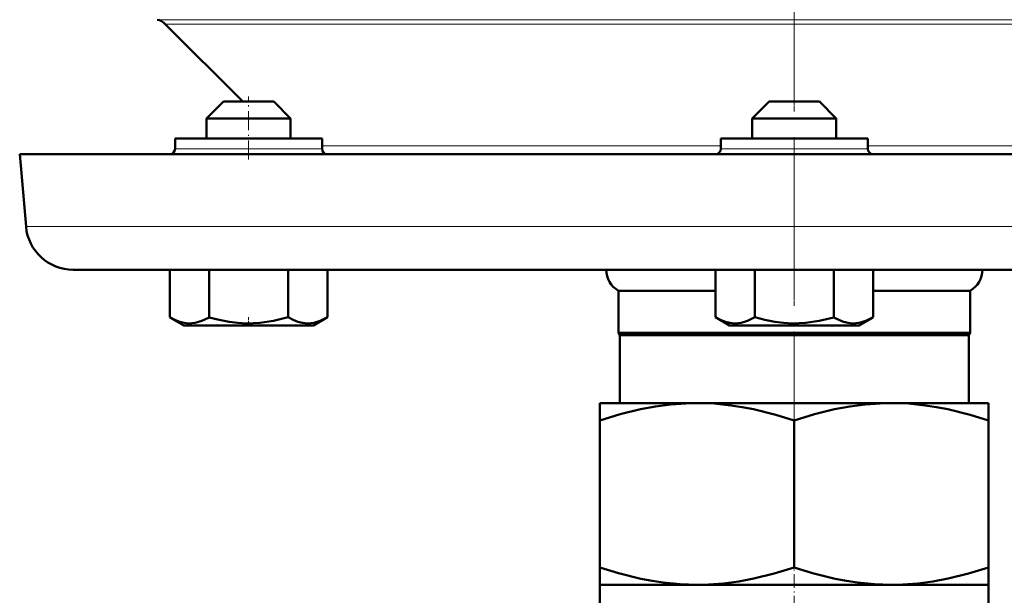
# Model space of a CAD drawing. Extents: x -1438 to 1837, y -1673 to 612.
# Tile 53 of 95: x -565 to -472, y -19 to 36. Entities that reach past the tile are written whole.
import ezdxf

# ---------------------------------------------------------------- set-up
doc = ezdxf.new("R2010")
doc.units = 0
doc.linetypes.add('DASHDOT', pattern=[18.5, 12, -3, 0.5, -3])

msp = doc.modelspace()

# ---------------------------------------------------------------- linework, layer by layer
at = {"color": 7, "linetype": 'DASHDOT', "lineweight": 18}
for p, q in [((-491.551, 505.192), (-491.551, 0.903)), ((-491.551, 39.746), (-491.551, -6.042))]:
    msp.add_line(p, q, dxfattribs=at)
at = {"color": 7, "lineweight": 18}
for p, q in [((-491.551, 35.93), (-552.219, 35.93)), ((-430.883, 35.93), (-491.551, 35.93)), ((-551.443, 35.518), (-431.66, 35.518)), ((-550.513, 23.627), (-549.575, 23.627)), ((-549.575, 23.627), (-536.513, 23.627)), ((-536.513, 23.918), (-498.551, 23.918)), ((-498.551, 23.627), (-491.551, 23.627)), ((-491.551, 23.627), (-484.551, 23.627)), ((-484.551, 23.918), (-446.59, 23.918)), ((-564.701, 16.235), (-491.551, 16.235)), ((-491.551, 16.235), (-418.401, 16.235))]:
    msp.add_line(p, q, dxfattribs=at)
at = {"color": 7, "lineweight": 50}
for p, q in [((-544.051, 28.127), (-551.443, 35.518)), ((-545.913, 28.127), (-547.513, 26.527)), ((-541.434, 28.127), (-545.913, 28.127)), ((-541.113, 28.127), (-541.434, 28.127)), ((-541.113, 28.127), (-539.513, 26.527)), ((-493.951, 28.127), (-495.551, 26.527)), ((-493.63, 28.127), (-493.951, 28.127)), ((-489.151, 28.127), (-493.63, 28.127)), ((-489.151, 28.127), (-487.551, 26.527)), ((-540.049, 26.527), (-547.513, 26.527)), ((-547.513, 24.627), (-547.513, 26.527)), ((-539.513, 26.527), (-540.049, 26.527)), ((-539.513, 24.627), (-539.513, 26.527)), ((-495.015, 26.527), (-495.551, 26.527)), ((-495.551, 24.627), (-495.551, 26.527)), ((-487.551, 26.527), (-495.015, 26.527)), ((-487.551, 24.627), (-487.551, 26.527)), ((-549.575, 24.627), (-550.513, 24.627)), ((-550.513, 23.627), (-550.513, 24.627)), ((-536.513, 24.627), (-549.575, 24.627)), ((-536.513, 23.627), (-536.513, 24.627)), ((-491.551, 24.627), (-498.551, 24.627)), ((-498.551, 23.627), (-498.551, 24.627)), ((-484.551, 24.627), (-491.551, 24.627)), ((-484.551, 23.627), (-484.551, 24.627)), ((-565.304, 23.127), (-491.551, 23.127)), ((-564.701, 16.235), (-565.304, 23.127)), ((-547.513, 23.127), (-545.513, 23.127)), ((-545.513, 23.127), (-541.513, 23.127)), ((-495.551, 23.127), (-488.087, 23.127)), ((-495.015, 23.127), (-489.551, 23.127)), ((-491.551, 23.127), (-417.798, 23.127)), ((-560.219, 12.127), (-491.551, 12.127)), ((-551.014, 12.127), (-551.014, 7.593)), ((-547.262, 12.127), (-547.262, 7.591)), ((-539.756, 12.127), (-539.756, 7.593)), ((-536.003, 12.127), (-536.003, 7.597)), ((-536, 12.127), (-536, 7.599)), ((-499.06, 12.127), (-499.06, 7.597)), ((-495.308, 12.127), (-495.308, 7.593)), ((-491.551, 12.127), (-422.884, 12.127)), ((-487.802, 12.127), (-487.802, 7.591)), ((-484.049, 12.127), (-484.049, 7.593)), ((-508.301, 10.127), (-499.06, 10.127)), ((-508.301, 10.127), (-508.301, 6.127)), ((-484.049, 10.127), (-474.801, 10.127)), ((-474.801, 6.127), (-474.801, 10.127)), ((-551.011, 7.591), (-550.96, 7.562)), ((-549.688, 6.827), (-551.011, 7.591)), ((-549.688, 6.827), (-551.011, 7.591)), ((-537.338, 6.827), (-536, 7.599)), ((-537.338, 6.827), (-536.007, 7.595)), ((-536.05, 7.571), (-536, 7.599)), ((-497.726, 6.827), (-499.057, 7.595)), ((-485.376, 6.827), (-484.053, 7.591)), ((-549.688, 6.827), (-538.165, 6.827)), ((-538.165, 6.827), (-537.338, 6.827)), ((-497.726, 6.827), (-496.899, 6.827)), ((-496.899, 6.827), (-485.376, 6.827)), ((-508.301, 6.127), (-474.801, 6.127)), ((-508.176, 5.91), (-508.301, 6.127)), ((-508.176, 5.91), (-474.926, 5.91)), ((-508.176, -0.573), (-508.176, 5.91)), ((-474.801, 6.127), (-474.926, 5.91)), ((-474.926, 5.91), (-474.926, -0.573)), ((-510.051, -0.573), (-510.051, -2.226)), ((-510.051, -0.573), (-500.801, -0.573)), ((-500.801, -0.573), (-491.551, -0.573)), ((-491.551, -0.573), (-482.301, -0.573)), ((-482.301, -0.573), (-473.051, -0.573)), ((-473.051, -2.226), (-473.051, -0.573)), ((-510.051, -16.221), (-510.051, -2.226)), ((-491.551, -2.226), (-491.551, -16.221)), ((-473.051, -16.221), (-473.051, -2.226)), ((-510.051, -16.221), (-510.051, -17.873)), ((-473.051, -17.873), (-473.051, -16.221)), ((-510.051, -17.873), (-500.801, -17.873)), ((-510.051, -17.873), (-510.051, -19.873)), ((-500.801, -17.873), (-491.551, -17.873)), ((-491.551, -17.873), (-482.301, -17.873)), ((-482.301, -17.873), (-473.051, -17.873)), ((-473.051, -17.873), (-473.051, -19.873))]:
    msp.add_line(p, q, dxfattribs=at)
at = {"color": 7, "linetype": 'DASHDOT', "lineweight": 18, "ltscale": 0.15}
msp.add_line((-543.513, 22.627), (-543.513, 28.627), dxfattribs=at)
at = {"color": 7, "linetype": 'DASHDOT', "lineweight": 18, "ltscale": 0.02298}
msp.add_line((-543.513, 6.75), (-543.513, 7.669), dxfattribs=at)
at = {"color": 7, "linetype": 'DASHDOT', "lineweight": 18, "ltscale": 0.109586}
msp.add_line((-491.551, -20.239), (-491.551, -15.856), dxfattribs=at)
at = {"color": 7, "lineweight": 50}
for points in [[(-551.014, 7.593), (-550.535, 7.344), (-550.069, 7.162), (-549.646, 7.057), (-549.229, 7.012), (-548.599, 7.062), (-547.957, 7.25), (-547.262, 7.591)], [(-547.262, 7.591), (-546.303, 7.342), (-545.372, 7.161), (-544.527, 7.056), (-543.691, 7.012), (-542.433, 7.062), (-541.148, 7.251), (-539.756, 7.593)], [(-539.756, 7.593), (-539.277, 7.345), (-538.812, 7.164), (-538.389, 7.06), (-537.883, 7.014)], [(-537.883, 7.014), (-537.297, 7.075), (-536.698, 7.256), (-536.003, 7.597)], [(-499.06, 7.597), (-498.581, 7.348), (-498.115, 7.167), (-497.692, 7.061), (-497.18, 7.014)], [(-497.18, 7.014), (-496.597, 7.074), (-496.002, 7.254), (-495.308, 7.593)], [(-495.308, 7.593), (-494.349, 7.344), (-493.417, 7.162), (-492.571, 7.057), (-491.736, 7.012), (-490.478, 7.062), (-489.194, 7.25), (-487.802, 7.591)], [(-487.802, 7.591), (-487.323, 7.342), (-486.857, 7.161), (-486.435, 7.056), (-486.017, 7.012), (-485.388, 7.062), (-484.746, 7.251), (-484.049, 7.593)], [(-510.051, -2.226), (-508.125, -1.636), (-506.208, -1.165), (-504.757, -0.894), (-503.312, -0.704), (-501.873, -0.597), (-500.801, -0.573)], [(-500.801, -0.573), (-499.192, -0.627), (-497.579, -0.787), (-496.514, -0.949), (-495.446, -1.154), (-493.299, -1.686), (-491.551, -2.226)], [(-491.551, -2.226), (-489.625, -1.636), (-487.708, -1.165), (-486.257, -0.894), (-484.812, -0.704), (-483.373, -0.597), (-482.301, -0.573)], [(-482.301, -0.573), (-480.692, -0.627), (-479.079, -0.787), (-478.014, -0.949), (-476.946, -1.154), (-474.799, -1.686), (-473.051, -2.226)], [(-500.801, -17.873), (-502.41, -17.819), (-504.024, -17.659), (-505.088, -17.497), (-506.156, -17.292), (-508.304, -16.76), (-510.051, -16.221)], [(-491.551, -16.221), (-493.477, -16.81), (-495.395, -17.281), (-496.846, -17.552), (-498.29, -17.743), (-499.729, -17.849), (-500.801, -17.873)], [(-482.301, -17.873), (-483.91, -17.819), (-485.524, -17.659), (-486.588, -17.497), (-487.656, -17.292), (-489.804, -16.76), (-491.551, -16.221)], [(-473.051, -16.221), (-474.977, -16.81), (-476.895, -17.281), (-478.346, -17.552), (-479.79, -17.743), (-481.229, -17.849), (-482.301, -17.873)]]:
    msp.add_lwpolyline(points, dxfattribs=at)
for centre, radius, start, end in [((-552.503, 34.458), 1.5, 45, 79.07135), ((-551.013, 23.627), 0.5, 270, 360), ((-536.013, 23.627), 0.5, 180.00001, 270), ((-499.051, 23.627), 0.5, 270, 360), ((-484.051, 23.627), 0.5, 180.00001, 270), ((-560.219, 16.627), 4.5, 184.99999, 270), ((-507.146, 12.127), 2.309, 180.00001, 240), ((-475.956, 12.127), 2.309, 300, 360)]:
    msp.add_arc(centre, radius, start, end, dxfattribs=at)

doc.saveas('drawing.dxf')
